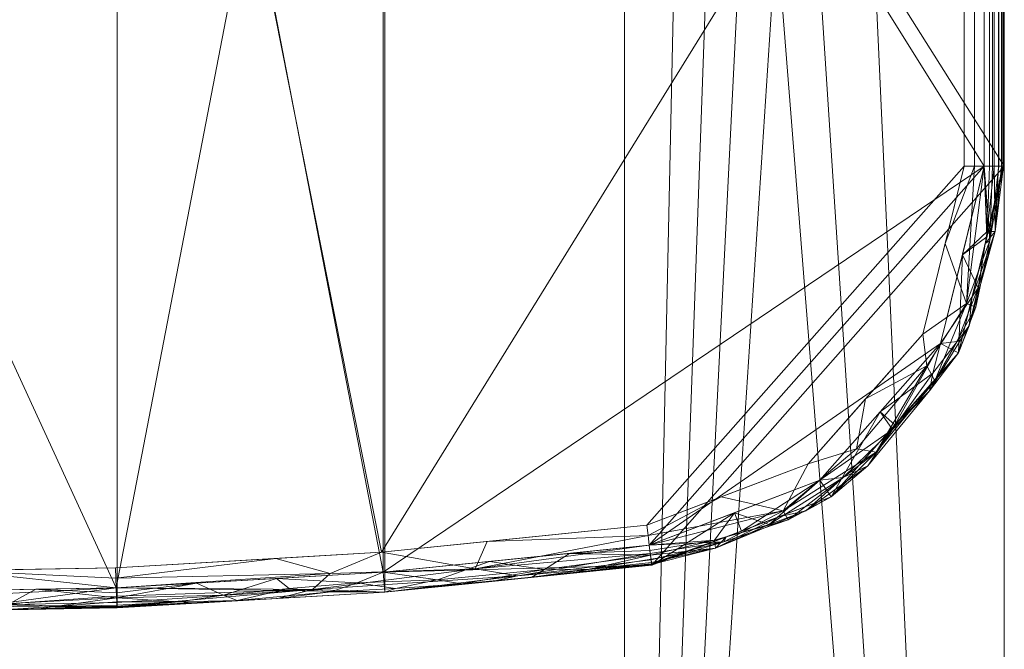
# Model space of a CAD drawing. Header units: millimetres. Extents: x -193 to 193, y -736 to 0.
# Tile 16 of 19: x 69 to 191, y -186 to -107. Entities that reach past the tile are written whole.
import ezdxf

# ---------------------------------------------------------------- set-up
doc = ezdxf.new("R2010")
doc.units = ezdxf.units.MM
doc.layers.add('M-520-M_DRAINAGE_FW', color=2, linetype='Continuous', lineweight=30)

# ---------------------------------------------------------------- blocks, each defined once
blk = doc.blocks.new('AmericanStandard_WCOnePiece_Signature__CCAS1880-002A410C0_ - Signature One-Piece Toilet-4677-3D View 1')
at = {"layer": 'M-520-M_DRAINAGE_FW', "lineweight": 9}
mesh = blk.add_polyface(dxfattribs=at)
corners = [(-191.28, -56.4, 400), (-185.56, -33.19, 400), (-169.73, -15.29, 400), (-147.39, -6.78, 400), (-114.17, -3.41, 400), (-80.83, -1.47, 400), (0, 0, 400), (80.83, -1.47, 400), (114.17, -3.41, 400), (147.39, -6.78, 400), (169.73, -15.29, 400), (185.56, -33.19, 400), (191.28, -56.4, 400), (191.28, -125.6, 400), (185.56, -148.81, 400), (169.73, -166.71, 400), (147.39, -175.22, 400), (114.17, -178.59, 400), (80.83, -180.53, 400), (0, -182, 400), (-80.83, -180.53, 400), (-114.17, -178.59, 400), (-147.39, -175.22, 400), (-169.73, -166.71, 400), (-185.56, -148.81, 400), (-191.28, -125.6, 400)]
mesh.append_faces([[corners[k] for k in face] for face in [(11, 9, 10)]], dxfattribs={"vtx0": -1})
mesh.append_faces([[corners[k] for k in face] for face in [(13, 8, 12)]], dxfattribs={"vtx0": -1, "vtx1": -1})
mesh.append_faces([[corners[k] for k in face] for face in [(4, 20, 21), (6, 19, 20), (12, 8, 9, 11), (7, 18, 19, 6)]], dxfattribs={"vtx0": -1, "vtx2": -1})
mesh.append_faces([[corners[k] for k in face] for face in [(0, 3, 4, 21), (13, 16, 17, 8)]], dxfattribs={"vtx0": -1, "vtx2": -1, "vtx3": -1})
mesh.append_faces([[corners[k] for k in face] for face in [(20, 4, 5, 6)]], dxfattribs={"vtx0": -1, "vtx3": -1})
mesh.append_faces([[corners[k] for k in face] for face in [(24, 25, 22, 23)]], dxfattribs={"vtx1": -1})
mesh.append_faces([[corners[k] for k in face] for face in [(25, 0, 21, 22), (7, 8, 17, 18)]], dxfattribs={"vtx1": -1, "vtx3": -1})
mesh.append_faces([[corners[k] for k in face] for face in [(1, 2, 3, 0)]], dxfattribs={"vtx2": -1})
mesh.append_faces([[corners[k] for k in face] for face in [(13, 14, 15, 16)]], dxfattribs={"vtx3": -1})
mesh = blk.add_polyface(dxfattribs=at)
corners = [(-191.28, -56.4, 400), (-191.28, -453.5, 400), (-185.39, -520.4, 400), (-167.89, -585.23, 400), (-139.33, -646, 400), (-118.62, -674.66, 400), (-92.63, -698.63, 400), (-62.39, -716.96, 400), (-21.42, -729.48, 400), (21.42, -729.48, 400), (62.39, -716.96, 400), (92.63, -698.63, 400), (118.62, -674.66, 400), (139.33, -646, 400), (167.89, -585.23, 400), (185.39, -520.4, 400), (191.28, -453.5, 400), (191.28, -56.4, 400), (185.56, -33.19, 400), (169.73, -15.29, 400), (147.39, -6.78, 400), (114.17, -3.41, 400), (80.83, -1.47, 400), (0, 0, 400), (-80.83, -1.47, 400), (-114.17, -3.41, 400), (-147.39, -6.78, 400), (-169.73, -15.29, 400), (-185.56, -33.19, 400)]
mesh.append_faces([[corners[k] for k in face] for face in [(10, 8, 9)]], dxfattribs={"vtx0": -1})
mesh.append_faces([[corners[k] for k in face] for face in [(12, 5, 6, 11)]], dxfattribs={"vtx0": -1, "vtx2": -1})
mesh.append_faces([[corners[k] for k in face] for face in [(0, 24, 25, 26), (17, 21, 22, 23), (14, 2, 3, 4), (10, 6, 7, 8)]], dxfattribs={"vtx0": -1, "vtx3": -1})
mesh.append_faces([[corners[k] for k in face] for face in [(28, 0, 26, 27)]], dxfattribs={"vtx1": -1})
mesh.append_faces([[corners[k] for k in face] for face in [(20, 21, 17), (14, 15, 2), (10, 11, 6), (12, 13, 5)]], dxfattribs={"vtx1": -1, "vtx2": -1})
mesh.append_faces([[corners[k] for k in face] for face in [(16, 17, 23, 1)]], dxfattribs={"vtx1": -1, "vtx2": -1, "vtx3": -1})
mesh.append_faces([[corners[k] for k in face] for face in [(23, 24, 0, 1), (4, 5, 13, 14), (15, 16, 1, 2)]], dxfattribs={"vtx1": -1, "vtx3": -1})
mesh.append_faces([[corners[k] for k in face] for face in [(18, 19, 20, 17)]], dxfattribs={"vtx2": -1})
mesh = blk.add_polyface(dxfattribs=at)
corners = [(-147.09, -9.26, 632.5), (-113.97, -5.9, 632.5), (-80.74, -3.97, 632.5), (0, -2.5, 632.5), (80.74, -3.97, 632.5), (113.97, -5.9, 632.5), (147.09, -9.26, 632.5), (168.31, -17.34, 632.5), (183.35, -34.35, 632.5), (188.78, -56.4, 632.5), (188.78, -125.6, 632.5), (183.35, -147.65, 632.5), (168.31, -164.66, 632.5), (147.09, -172.74, 632.5), (113.97, -176.1, 632.5), (80.74, -178.03, 632.5), (0, -179.5, 632.5), (-80.74, -178.03, 632.5), (-113.97, -176.1, 632.5), (-147.09, -172.74, 632.5), (-168.31, -164.66, 632.5), (-183.35, -147.65, 632.5), (-188.78, -125.6, 632.5), (-188.78, -56.4, 632.5), (-183.35, -34.35, 632.5), (-168.31, -17.34, 632.5)]
mesh.append_faces([[corners[k] for k in face] for face in [(0, 23, 24, 25)]], dxfattribs={"vtx0": -1})
mesh.append_faces([[corners[k] for k in face] for face in [(4, 16, 3)]], dxfattribs={"vtx0": -1, "vtx1": -1})
mesh.append_faces([[corners[k] for k in face] for face in [(1, 22, 23, 0), (18, 1, 2, 17), (3, 16, 17, 2)]], dxfattribs={"vtx0": -1, "vtx2": -1})
mesh.append_faces([[corners[k] for k in face] for face in [(12, 13, 11)]], dxfattribs={"vtx1": -1})
mesh.append_faces([[corners[k] for k in face] for face in [(18, 19, 22, 1), (14, 15, 5, 10)]], dxfattribs={"vtx1": -1, "vtx2": -1, "vtx3": -1})
mesh.append_faces([[corners[k] for k in face] for face in [(15, 16, 4, 5), (5, 6, 9, 10), (13, 14, 10, 11)]], dxfattribs={"vtx1": -1, "vtx3": -1})
mesh.append_faces([[corners[k] for k in face] for face in [(19, 20, 21, 22), (6, 7, 8, 9)]], dxfattribs={"vtx3": -1})
mesh = blk.add_polyface(dxfattribs=at)
corners = [(-188.78, -56.4, 632.5), (-188.78, -125.6, 632.5), (-183.35, -147.65, 632.5), (-168.31, -164.66, 632.5), (-147.09, -172.74, 632.5), (-113.97, -176.1, 632.5), (-80.74, -178.03, 632.5), (0, -179.5, 632.5), (80.74, -178.03, 632.5), (113.97, -176.1, 632.5), (147.09, -172.74, 632.5), (168.31, -164.66, 632.5), (183.35, -147.65, 632.5), (188.78, -125.6, 632.5), (188.78, -56.4, 632.5), (183.35, -34.35, 632.5), (168.31, -17.34, 632.5), (147.09, -9.26, 632.5), (113.97, -5.9, 632.5), (80.74, -3.97, 632.5), (0, -2.5, 632.5), (-80.74, -3.97, 632.5), (-113.97, -5.9, 632.5), (-147.09, -9.26, 632.5), (-168.31, -17.34, 632.5), (-183.35, -34.35, 632.5)]
mesh.append_faces([[corners[k] for k in face] for face in [(4, 1, 2, 3)]], dxfattribs={"vtx0": -1})
mesh.append_faces([[corners[k] for k in face] for face in [(14, 18, 13), (8, 20, 7)]], dxfattribs={"vtx0": -1, "vtx1": -1})
mesh.append_faces([[corners[k] for k in face] for face in [(5, 22, 1, 4)]], dxfattribs={"vtx0": -1, "vtx1": -1, "vtx2": -1})
mesh.append_faces([[corners[k] for k in face] for face in [(22, 5, 6, 21)]], dxfattribs={"vtx0": -1, "vtx2": -1})
mesh.append_faces([[corners[k] for k in face] for face in [(16, 17, 15)]], dxfattribs={"vtx1": -1})
mesh.append_faces([[corners[k] for k in face] for face in [(18, 19, 9)]], dxfattribs={"vtx1": -1, "vtx2": -1})
mesh.append_faces([[corners[k] for k in face] for face in [(9, 10, 13, 18)]], dxfattribs={"vtx1": -1, "vtx2": -1, "vtx3": -1})
mesh.append_faces([[corners[k] for k in face] for face in [(22, 23, 0, 1), (20, 21, 6, 7), (19, 20, 8, 9), (17, 18, 14, 15)]], dxfattribs={"vtx1": -1, "vtx3": -1})
mesh.append_faces([[corners[k] for k in face] for face in [(23, 24, 25, 0), (10, 11, 12, 13)]], dxfattribs={"vtx3": -1})
mesh = blk.add_polyface(dxfattribs=at)
corners = [(186.28, -56.4, 649.86), (181.14, -35.51, 649.86), (166.88, -19.4, 649.86), (146.78, -11.74, 649.86), (113.77, -8.39, 649.86), (80.65, -6.47, 649.86), (0, -5, 649.86), (-80.65, -6.47, 649.86), (-113.77, -8.39, 649.86), (-146.78, -11.74, 649.86), (-166.88, -19.4, 649.86), (-181.14, -35.51, 649.86), (-186.28, -56.4, 649.86), (-186.28, -125.6, 649.86), (-181.14, -146.49, 649.86), (-166.88, -162.6, 649.86), (-146.78, -170.26, 649.86), (-113.77, -173.61, 649.86), (-80.65, -175.53, 649.86), (0, -177, 649.86), (80.65, -175.53, 649.86), (113.77, -173.61, 649.86), (146.78, -170.26, 649.86), (166.88, -162.6, 649.86), (181.14, -146.49, 649.86), (186.28, -125.6, 649.86)]
mesh.append_faces([[corners[k] for k in face] for face in [(11, 9, 10)]], dxfattribs={"vtx0": -1})
mesh.append_faces([[corners[k] for k in face] for face in [(13, 8, 12)]], dxfattribs={"vtx0": -1, "vtx1": -1})
mesh.append_faces([[corners[k] for k in face] for face in [(19, 5, 6, 18), (12, 8, 9, 11), (18, 6, 7)]], dxfattribs={"vtx0": -1, "vtx2": -1})
mesh.append_faces([[corners[k] for k in face] for face in [(13, 16, 17, 8)]], dxfattribs={"vtx0": -1, "vtx2": -1, "vtx3": -1})
mesh.append_faces([[corners[k] for k in face] for face in [(5, 19, 20, 21)]], dxfattribs={"vtx0": -1, "vtx3": -1})
mesh.append_faces([[corners[k] for k in face] for face in [(24, 25, 22, 23)]], dxfattribs={"vtx1": -1})
mesh.append_faces([[corners[k] for k in face] for face in [(3, 4, 0)]], dxfattribs={"vtx1": -1, "vtx2": -1})
mesh.append_faces([[corners[k] for k in face] for face in [(4, 5, 21, 0)]], dxfattribs={"vtx1": -1, "vtx2": -1, "vtx3": -1})
mesh.append_faces([[corners[k] for k in face] for face in [(25, 0, 21, 22), (7, 8, 17, 18)]], dxfattribs={"vtx1": -1, "vtx3": -1})
mesh.append_faces([[corners[k] for k in face] for face in [(1, 2, 3, 0)]], dxfattribs={"vtx2": -1})
mesh.append_faces([[corners[k] for k in face] for face in [(13, 14, 15, 16)]], dxfattribs={"vtx3": -1})
mesh = blk.add_polyface(dxfattribs=at)
corners = [(144, -386.41), (139.56, -436.77), (126.39, -485.58), (104.89, -531.33), (79.97, -562.42), (46.97, -584.75), (16.13, -594.18), (-16.13, -594.18), (-46.97, -584.75), (-79.97, -562.42), (-104.89, -531.33), (-126.39, -485.58), (-139.56, -436.77), (-144, -386.41), (-144, -105.52), (-50, -105.52), (-50, -47.75), (50, -47.75), (50, -105.52), (144, -105.52)]
mesh.append_faces([[corners[k] for k in face] for face in [(15, 13, 14), (8, 6, 7)]], dxfattribs={"vtx0": -1})
mesh.append_faces([[corners[k] for k in face] for face in [(0, 15, 18, 19)]], dxfattribs={"vtx0": -1, "vtx1": -1})
mesh.append_faces([[corners[k] for k in face] for face in [(13, 15, 0, 12)]], dxfattribs={"vtx0": -1, "vtx1": -1, "vtx2": -1})
mesh.append_faces([[corners[k] for k in face] for face in [(11, 2, 3, 10), (2, 11, 12)]], dxfattribs={"vtx0": -1, "vtx2": -1})
mesh.append_faces([[corners[k] for k in face] for face in [(12, 0, 1, 2)]], dxfattribs={"vtx0": -1, "vtx3": -1})
mesh.append_faces([[corners[k] for k in face] for face in [(17, 18, 15, 16)]], dxfattribs={"vtx1": -1})
mesh.append_faces([[corners[k] for k in face] for face in [(3, 4, 10)]], dxfattribs={"vtx1": -1, "vtx2": -1})
mesh.append_faces([[corners[k] for k in face] for face in [(4, 5, 9, 10), (5, 6, 8, 9)]], dxfattribs={"vtx1": -1, "vtx3": -1})
mesh = blk.add_polyface(dxfattribs=at)
corners = [(191.28, -56.4, 400), (191.28, -453.5, 400), (144, -386.41), (144, -105.52), (150.12, -102.81, 51.77), (154.2, -101.18, 86.26), (158.27, -99.93, 120.76), (162.91, -96.49, 159.95), (167.46, -88.65, 198.5), (173.88, -72.57, 252.79), (180.16, -53.13, 305.97)]
mesh.append_faces([[corners[k] for k in face] for face in [(4, 2, 3)]], dxfattribs={"vtx0": -1})
mesh.append_faces([[corners[k] for k in face] for face in [(1, 9, 0), (2, 7, 1)]], dxfattribs={"vtx0": -1, "vtx1": -1})
mesh.append_faces([[corners[k] for k in face] for face in [(1, 8, 9), (1, 7, 8), (2, 4, 5)]], dxfattribs={"vtx0": -1, "vtx2": -1})
mesh.append_faces([[corners[k] for k in face] for face in [(10, 0, 9)]], dxfattribs={"vtx1": -1})
mesh.append_faces([[corners[k] for k in face] for face in [(5, 6, 2), (6, 7, 2)]], dxfattribs={"vtx1": -1, "vtx2": -1})
mesh = blk.add_polyface(dxfattribs=at)
corners = [(191.28, -125.6, 645), (191.28, -56.4, 645), (191.11, -56.4, 646.29), (190.61, -56.4, 647.5), (189.81, -56.4, 648.53), (188.78, -56.4, 649.33), (187.57, -56.4, 649.83), (186.28, -56.4, 650), (186.28, -125.6, 650), (187.57, -125.6, 649.83), (188.78, -125.6, 649.33), (189.81, -125.6, 648.53), (190.61, -125.6, 647.5), (191.11, -125.6, 646.29)]
mesh.append_faces([[corners[k] for k in face] for face in [(13, 2, 3, 12)]], dxfattribs={"vtx0": -1, "vtx2": -1})
mesh.append_faces([[corners[k] for k in face] for face in [(1, 2, 13, 0)]], dxfattribs={"vtx1": -1})
mesh.append_faces([[corners[k] for k in face] for face in [(11, 12, 3, 4), (5, 6, 9, 10), (10, 11, 4, 5)]], dxfattribs={"vtx1": -1, "vtx3": -1})
mesh.append_faces([[corners[k] for k in face] for face in [(6, 7, 8, 9)]], dxfattribs={"vtx3": -1})
mesh = blk.add_polyface(dxfattribs=at)
corners = [(191.28, -125.6, 635), (191.19, -125.6, 634.35), (190.94, -125.6, 633.75), (190.55, -125.6, 633.23), (190.03, -125.6, 632.83), (189.42, -125.6, 632.58), (188.78, -125.6, 632.5), (188.78, -56.4, 632.5), (189.42, -56.4, 632.58), (190.03, -56.4, 632.83), (190.55, -56.4, 633.23), (190.94, -56.4, 633.75), (191.19, -56.4, 634.35), (191.28, -56.4, 635)]
mesh.append_faces([[corners[k] for k in face] for face in [(8, 9, 4, 5), (3, 4, 9, 10), (11, 12, 1, 2), (2, 3, 10, 11)]], dxfattribs={"vtx1": -1, "vtx3": -1})
mesh.append_faces([[corners[k] for k in face] for face in [(6, 7, 8, 5)]], dxfattribs={"vtx2": -1})
mesh.append_faces([[corners[k] for k in face] for face in [(12, 13, 0, 1)]], dxfattribs={"vtx3": -1})
mesh = blk.add_polyface(dxfattribs=at)
corners = [(191.28, -125.6, 400), (191.28, -56.4, 400), (188.78, -56.4, 632.5), (188.78, -125.6, 632.5)]
mesh.append_faces([[corners[k] for k in face] for face in [(2, 3, 0, 1)]])
mesh = blk.add_polyface(dxfattribs=at)
corners = [(191.28, -125.6, 645), (191.28, -125.6, 635), (191.28, -56.4, 635), (191.28, -56.4, 645)]
mesh.append_faces([[corners[k] for k in face] for face in [(0, 1, 2, 3)]])
mesh = blk.add_polyface(dxfattribs=at)
corners = [(147.39, -175.22, 645), (169.73, -166.71, 645), (185.56, -148.81, 645), (191.28, -125.6, 645), (191.11, -125.6, 646.29), (190.61, -125.6, 647.5), (189.81, -125.6, 648.53), (188.78, -125.6, 649.33), (187.57, -125.6, 649.83), (186.28, -125.6, 650), (181.14, -146.49, 650), (166.88, -162.6, 650), (146.78, -170.26, 650), (146.94, -171.54, 649.83), (147.09, -172.74, 649.33), (147.21, -173.77, 648.53), (147.31, -174.56, 647.5), (147.37, -175.05, 646.29), (163.77, -168.47, 648.65), (186.58, -142.68, 648.65), (156.65, -171.7, 645), (188.91, -135.21, 645), (156.04, -166.73, 650), (183.91, -135.21, 650), (156.35, -172.31, 647.88), (189.48, -134.85, 647.88), (164.38, -169.57, 646.78), (175.32, -161.15, 647.68), (187.75, -143.14, 646.78), (182.62, -152.28, 647.71), (174.01, -154.54, 650), (172.88, -160.76, 649.45), (181.62, -150.42, 649.41), (177.65, -157.76, 645)]
mesh.append_faces([[corners[k] for k in face] for face in [(13, 22, 12)]], dxfattribs={"vtx0": -1})
mesh.append_faces([[corners[k] for k in face] for face in [(6, 25, 5), (21, 28, 2), (7, 25, 6), (10, 19, 23), (17, 24, 16), (11, 31, 30), (30, 32, 10)]], dxfattribs={"vtx0": -1, "vtx1": -1})
mesh.append_faces([[corners[k] for k in face] for face in [(30, 31, 32), (18, 24, 26), (20, 24, 17), (18, 22, 13), (29, 2, 28), (31, 18, 27), (14, 24, 18), (25, 28, 21), (19, 10, 32), (27, 26, 1), (23, 19, 8), (4, 25, 21), (28, 25, 19), (25, 7, 19), (20, 26, 24), (27, 18, 26), (29, 28, 19), (27, 33, 29), (29, 19, 32), (18, 31, 11), (32, 27, 29), (27, 32, 31)]], dxfattribs={"vtx0": -1, "vtx1": -1, "vtx2": -1})
mesh.append_faces([[corners[k] for k in face] for face in [(18, 13, 14), (24, 14, 15), (24, 15, 16), (26, 20, 1), (27, 1, 33)]], dxfattribs={"vtx0": -1, "vtx2": -1})
mesh.append_faces([[corners[k] for k in face] for face in [(11, 22, 18), (33, 2, 29), (4, 5, 25), (7, 8, 19)]], dxfattribs={"vtx1": -1, "vtx2": -1})
mesh.append_faces([[corners[k] for k in face] for face in [(17, 0, 20), (8, 9, 23), (21, 3, 4)]], dxfattribs={"vtx2": -1})
mesh = blk.add_polyface(dxfattribs=at)
corners = [(147.39, -175.22, 635), (147.38, -175.14, 634.35), (147.35, -174.89, 633.75), (147.3, -174.49, 633.23), (147.24, -173.98, 632.83), (147.17, -173.38, 632.58), (147.09, -172.74, 632.5), (168.31, -164.66, 632.5), (183.35, -147.65, 632.5), (188.78, -125.6, 632.5), (189.42, -125.6, 632.58), (190.03, -125.6, 632.83), (190.55, -125.6, 633.23), (190.94, -125.6, 633.75), (191.19, -125.6, 634.35), (191.28, -125.6, 635), (185.56, -148.81, 635), (169.73, -166.71, 635), (161.99, -170.16, 633.12), (188.04, -140.71, 633.12), (156.65, -171.7, 635), (188.91, -135.21, 635), (157.7, -168.7, 632.5), (186.06, -136.62, 632.5), (155.31, -173.09, 633.53), (190.13, -133.71, 633.53), (155.2, -172.11, 632.73), (189.15, -133.72, 632.73), (163.19, -169.2, 635), (166.56, -168.46, 633.93), (177.65, -157.76, 635), (171.2, -164.33, 632.96), (181.96, -153.54, 633.33), (174.31, -162.85, 633.98), (175.83, -156.15, 632.5), (187.24, -142.01, 635), (186.91, -145.44, 633.93), (185.39, -147.39, 633.17), (182.36, -151.34, 632.7), (177.37, -158.34, 632.82)]
mesh.append_faces([[corners[k] for k in face] for face in [(16, 36, 35), (6, 26, 5), (20, 24, 28), (9, 27, 23), (7, 18, 22), (10, 27, 9), (12, 25, 11), (3, 24, 2), (14, 25, 13), (17, 33, 30)]], dxfattribs={"vtx0": -1, "vtx1": -1})
mesh.append_faces([[corners[k] for k in face] for face in [(18, 24, 26), (22, 18, 26), (26, 24, 4), (29, 24, 18), (7, 31, 18), (25, 19, 27), (19, 25, 36), (19, 23, 27), (11, 25, 27), (1, 24, 20), (25, 14, 21), (28, 24, 29), (33, 17, 29), (29, 18, 31), (36, 37, 19), (8, 37, 38), (33, 32, 30), (38, 39, 34), (29, 31, 33), (33, 31, 39), (35, 36, 25), (16, 32, 36), (37, 36, 32), (38, 37, 32), (8, 19, 37), (39, 38, 32), (33, 39, 32), (39, 31, 7)]], dxfattribs={"vtx0": -1, "vtx1": -1, "vtx2": -1})
mesh.append_faces([[corners[k] for k in face] for face in [(26, 4, 5), (26, 6, 22), (24, 3, 4), (19, 8, 23), (25, 12, 13)]], dxfattribs={"vtx0": -1, "vtx2": -1})
mesh.append_faces([[corners[k] for k in face] for face in [(1, 2, 24), (10, 11, 27), (21, 35, 25), (16, 30, 32), (17, 28, 29), (7, 34, 39), (34, 8, 38)]], dxfattribs={"vtx1": -1, "vtx2": -1})
mesh.append_faces([[corners[k] for k in face] for face in [(20, 0, 1), (14, 15, 21)]], dxfattribs={"vtx2": -1})
mesh = blk.add_polyface(dxfattribs=at)
corners = [(147.39, -175.22, 400), (169.73, -166.71, 400), (185.56, -148.81, 400), (191.28, -125.6, 400), (188.78, -125.6, 632.5), (183.35, -147.65, 632.5), (168.31, -164.66, 632.5), (147.09, -172.74, 632.5), (189.11, -134.4, 400), (186.06, -136.62, 632.5), (177.65, -157.76, 400), (175.83, -156.15, 632.5), (158.56, -170.97, 400), (157.7, -168.7, 632.5)]
mesh.append_faces([[corners[k] for k in face] for face in [(0, 13, 7), (4, 8, 3)]], dxfattribs={"vtx0": -1})
mesh.append_faces([[corners[k] for k in face] for face in [(1, 6, 12)]], dxfattribs={"vtx0": -1, "vtx1": -1})
mesh.append_faces([[corners[k] for k in face] for face in [(2, 9, 5), (8, 4, 9), (1, 11, 6), (12, 6, 13), (10, 5, 11), (11, 1, 10)]], dxfattribs={"vtx0": -1, "vtx2": -1})
mesh.append_faces([[corners[k] for k in face] for face in [(2, 8, 9), (0, 12, 13), (10, 2, 5)]], dxfattribs={"vtx1": -1, "vtx2": -1})
mesh = blk.add_polyface(dxfattribs=at)
corners = [(147.39, -175.22, 645), (147.39, -175.22, 635), (169.73, -166.71, 635), (185.56, -148.81, 635), (191.28, -125.6, 635), (191.28, -125.6, 645), (185.56, -148.81, 645), (169.73, -166.71, 645), (161.67, -169.78, 645), (158.56, -170.97, 635), (177.65, -157.76, 645), (177.65, -157.76, 635), (187.62, -140.44, 635), (188.42, -137.2, 645)]
mesh.append_faces([[corners[k] for k in face] for face in [(9, 0, 1)]], dxfattribs={"vtx0": -1})
mesh.append_faces([[corners[k] for k in face] for face in [(2, 8, 9), (0, 9, 8), (6, 12, 13), (12, 6, 3), (4, 13, 12)]], dxfattribs={"vtx0": -1, "vtx1": -1})
mesh.append_faces([[corners[k] for k in face] for face in [(2, 7, 8)]], dxfattribs={"vtx0": -1, "vtx2": -1})
mesh.append_faces([[corners[k] for k in face] for face in [(6, 10, 11, 3), (2, 11, 10, 7)]], dxfattribs={"vtx1": -1, "vtx3": -1})
mesh.append_faces([[corners[k] for k in face] for face in [(4, 5, 13)]], dxfattribs={"vtx2": -1})
mesh = blk.add_polyface(dxfattribs=at)
corners = [(80.83, -180.53, 645), (114.17, -178.59, 645), (147.39, -175.22, 645), (147.37, -175.05, 646.29), (147.31, -174.56, 647.5), (147.21, -173.77, 648.53), (147.09, -172.74, 649.33), (146.94, -171.54, 649.83), (146.78, -170.26, 650), (113.77, -173.61, 650), (80.65, -175.53, 650), (80.7, -176.82, 649.83), (80.74, -178.03, 649.33), (80.78, -179.06, 648.53), (80.81, -179.86, 647.5), (80.82, -180.36, 646.29), (105.18, -178.23, 648.03), (125.4, -175.66, 648.96), (100.61, -174.37, 650), (100.8, -179.37, 645), (127.5, -177.24, 645), (126.89, -172.28, 650), (107.37, -176.24, 649.52), (130.73, -176.56, 647.24)]
mesh.append_faces([[corners[k] for k in face] for face in [(15, 16, 14), (5, 23, 4), (13, 16, 12), (1, 16, 19)]], dxfattribs={"vtx0": -1, "vtx1": -1})
mesh.append_faces([[corners[k] for k in face] for face in [(22, 17, 9), (15, 19, 16), (12, 16, 22), (17, 23, 5), (16, 1, 23), (22, 18, 11), (17, 7, 21), (16, 23, 17), (17, 22, 16), (3, 23, 20)]], dxfattribs={"vtx0": -1, "vtx1": -1, "vtx2": -1})
mesh.append_faces([[corners[k] for k in face] for face in [(16, 13, 14), (17, 6, 7), (23, 1, 20), (17, 5, 6)]], dxfattribs={"vtx0": -1, "vtx2": -1})
mesh.append_faces([[corners[k] for k in face] for face in [(10, 11, 18)]], dxfattribs={"vtx1": -1})
mesh.append_faces([[corners[k] for k in face] for face in [(9, 18, 22), (11, 12, 22), (3, 4, 23), (21, 9, 17)]], dxfattribs={"vtx1": -1, "vtx2": -1})
mesh.append_faces([[corners[k] for k in face] for face in [(15, 0, 19), (7, 8, 21), (20, 2, 3)]], dxfattribs={"vtx2": -1})
mesh = blk.add_polyface(dxfattribs=at)
corners = [(80.83, -180.53, 635), (80.83, -180.44, 634.35), (80.82, -180.19, 633.75), (80.8, -179.79, 633.23), (80.79, -179.28, 632.83), (80.76, -178.67, 632.58), (80.74, -178.03, 632.5), (113.97, -176.1, 632.5), (147.09, -172.74, 632.5), (147.17, -173.38, 632.58), (147.24, -173.98, 632.83), (147.3, -174.49, 633.23), (147.35, -174.89, 633.75), (147.38, -175.14, 634.35), (147.39, -175.22, 635), (114.17, -178.59, 635), (100.7, -176.87, 632.5), (100.8, -179.37, 635), (127.19, -174.76, 632.5), (127.5, -177.24, 635), (94.09, -178.96, 633.02), (134.05, -175.77, 633.02), (90.81, -179.95, 635), (137.45, -176.23, 635), (107.44, -178.53, 633.41), (120.71, -177.06, 633.02), (95.8, -179.62, 633.98), (132.47, -176.7, 633.98), (123.69, -177.52, 633.92), (115.49, -178.12, 633.7), (88.58, -179.77, 633.59), (139.62, -175.7, 633.59), (90.72, -177.45, 632.5), (137.14, -173.75, 632.5), (102.25, -178.11, 632.79), (110.73, -177.42, 632.74)]
mesh.append_faces([[corners[k] for k in face] for face in [(32, 5, 6)]], dxfattribs={"vtx0": -1})
mesh.append_faces([[corners[k] for k in face] for face in [(11, 31, 10), (19, 27, 23), (3, 30, 2)]], dxfattribs={"vtx0": -1, "vtx1": -1})
mesh.append_faces([[corners[k] for k in face] for face in [(21, 27, 28), (26, 20, 34), (30, 4, 20), (22, 1, 30), (32, 20, 4), (26, 24, 17), (34, 35, 24), (34, 16, 35), (20, 26, 30), (13, 23, 31), (29, 25, 28), (10, 21, 33), (25, 18, 21), (16, 34, 20), (25, 21, 28), (31, 23, 27), (27, 19, 28), (31, 27, 21), (29, 24, 35), (28, 15, 29), (15, 24, 29), (22, 30, 26), (31, 21, 10), (26, 34, 24), (7, 25, 35), (29, 35, 25)]], dxfattribs={"vtx0": -1, "vtx1": -1, "vtx2": -1})
mesh.append_faces([[corners[k] for k in face] for face in [(33, 9, 10), (25, 7, 18), (24, 15, 17), (31, 11, 12), (35, 16, 7), (31, 12, 13), (21, 18, 33)]], dxfattribs={"vtx0": -1, "vtx2": -1})
mesh.append_faces([[corners[k] for k in face] for face in [(8, 9, 33)]], dxfattribs={"vtx1": -1})
mesh.append_faces([[corners[k] for k in face] for face in [(3, 4, 30), (17, 22, 26), (1, 2, 30), (19, 15, 28), (4, 5, 32), (32, 16, 20)]], dxfattribs={"vtx1": -1, "vtx2": -1})
mesh.append_faces([[corners[k] for k in face] for face in [(13, 14, 23), (22, 0, 1)]], dxfattribs={"vtx2": -1})
mesh = blk.add_polyface(dxfattribs=at)
corners = [(80.83, -180.53, 400), (114.17, -178.59, 400), (147.39, -175.22, 400), (147.09, -172.74, 632.5), (113.97, -176.1, 632.5), (80.74, -178.03, 632.5)]
mesh.append_faces([[corners[k] for k in face] for face in [(1, 5, 0)]], dxfattribs={"vtx0": -1})
mesh.append_faces([[corners[k] for k in face] for face in [(2, 4, 1), (5, 1, 4)]], dxfattribs={"vtx0": -1, "vtx1": -1})
mesh.append_faces([[corners[k] for k in face] for face in [(3, 4, 2)]], dxfattribs={"vtx1": -1})
mesh = blk.add_polyface(dxfattribs=at)
corners = [(80.83, -180.53, 645), (80.83, -180.53, 635), (114.17, -178.59, 635), (147.39, -175.22, 635), (147.39, -175.22, 645), (114.17, -178.59, 645)]
mesh.append_faces([[corners[k] for k in face] for face in [(3, 4, 5, 2)]], dxfattribs={"vtx2": -1})
mesh.append_faces([[corners[k] for k in face] for face in [(5, 0, 1, 2)]], dxfattribs={"vtx3": -1})
mesh = blk.add_polyface(dxfattribs=at)
corners = [(-80.83, -180.53, 645), (0, -182, 645), (80.83, -180.53, 645), (80.82, -180.36, 646.29), (80.81, -179.86, 647.5), (80.78, -179.06, 648.53), (80.74, -178.03, 649.33), (80.7, -176.82, 649.83), (80.65, -175.53, 650), (0, -177, 650), (-80.65, -175.53, 650), (-80.7, -176.82, 649.83), (-80.74, -178.03, 649.33), (-80.78, -179.06, 648.53), (-80.81, -179.86, 647.5), (-80.82, -180.36, 646.29), (-40.84, -181.26, 645), (-40.66, -176.26, 650), (40.66, -176.26, 650), (40.84, -181.26, 645), (-54.35, -180.31, 648.03), (54.17, -179.39, 648.96), (-60.65, -175.89, 650), (60.84, -180.89, 645), (-20.42, -180.49, 648.48), (20.33, -180.38, 648.59), (-50.66, -178.47, 649.56), (-32.97, -178.92, 649.5), (-20.33, -176.63, 650), (-37.13, -180.66, 648.03), (50.85, -180.99, 647.03), (20.42, -181.63, 645), (33.05, -181.25, 647.18), (36.99, -179.72, 648.98), (65.26, -180.17, 647.81), (-65.18, -178.85, 649.14), (-10.17, -178.93, 649.6), (0.08, -180.96, 648.06), (7.19, -179.15, 649.51), (20.33, -176.63, 650), (18.81, -181.52, 646.95), (-60.84, -180.89, 645), (60.65, -175.89, 650), (-20.42, -181.63, 645)]
mesh.append_faces([[corners[k] for k in face] for face in [(41, 15, 0)]], dxfattribs={"vtx0": -1})
mesh.append_faces([[corners[k] for k in face] for face in [(43, 29, 16), (1, 37, 43), (5, 34, 4), (13, 35, 12)]], dxfattribs={"vtx0": -1, "vtx1": -1})
mesh.append_faces([[corners[k] for k in face] for face in [(32, 19, 30), (17, 26, 27), (21, 30, 34), (41, 20, 14), (14, 20, 35), (25, 39, 38), (24, 27, 29), (42, 21, 6), (34, 6, 21), (22, 11, 35), (35, 20, 26), (25, 32, 33), (29, 43, 24), (36, 27, 24), (29, 27, 26), (37, 25, 38), (29, 26, 20), (20, 16, 29), (36, 28, 27), (23, 3, 34), (31, 32, 40), (33, 32, 30), (33, 30, 21), (32, 25, 40), (21, 18, 33), (25, 37, 40), (23, 34, 30), (22, 35, 26), (37, 36, 24), (38, 9, 36), (37, 24, 43), (37, 38, 36), (25, 33, 39), (1, 40, 37)]], dxfattribs={"vtx0": -1, "vtx1": -1, "vtx2": -1})
mesh.append_faces([[corners[k] for k in face] for face in [(35, 13, 14), (36, 9, 28), (40, 1, 31)]], dxfattribs={"vtx0": -1, "vtx2": -1})
mesh.append_faces([[corners[k] for k in face] for face in [(8, 42, 7), (10, 11, 22)]], dxfattribs={"vtx1": -1})
mesh.append_faces([[corners[k] for k in face] for face in [(11, 12, 35), (6, 7, 42), (31, 19, 32), (5, 6, 34), (19, 23, 30), (17, 22, 26), (3, 4, 34), (28, 17, 27), (18, 39, 33), (39, 9, 38), (14, 15, 41), (41, 16, 20), (42, 18, 21)]], dxfattribs={"vtx1": -1, "vtx2": -1})
mesh.append_faces([[corners[k] for k in face] for face in [(23, 2, 3)]], dxfattribs={"vtx2": -1})
mesh = blk.add_polyface(dxfattribs=at)
corners = [(-80.83, -180.53, 635), (-80.83, -180.44, 634.35), (-80.82, -180.19, 633.75), (-80.8, -179.79, 633.23), (-80.79, -179.28, 632.83), (-80.76, -178.67, 632.58), (-80.74, -178.03, 632.5), (0, -179.5, 632.5), (80.74, -178.03, 632.5), (80.76, -178.67, 632.58), (80.79, -179.28, 632.83), (80.8, -179.79, 633.23), (80.82, -180.19, 633.75), (80.83, -180.44, 634.35), (80.83, -180.53, 635), (0, -182, 635), (-40.75, -178.76, 632.5), (-40.42, -181.26, 635), (-60.84, -180.89, 635), (40.84, -181.26, 635), (40.37, -178.76, 632.5), (60.74, -178.39, 632.5), (-60.74, -178.39, 632.5), (60.84, -180.89, 635), (-67.59, -180.46, 633.48), (67.5, -180, 633.02), (-70.74, -178.21, 632.5), (70.83, -180.71, 635), (-50.63, -180.71, 633.26), (50.56, -180.66, 633.2), (-65.75, -179.55, 632.72), (-56.91, -179.85, 632.75), (-50.75, -178.57, 632.5), (-58.98, -180.7, 633.48), (65.84, -180.81, 633.98), (56.94, -181.02, 633.91), (50.84, -181.07, 635), (58.9, -180.23, 633.01), (-20.37, -179.13, 632.5), (-20.21, -181.63, 635), (20.18, -179.13, 632.5), (20.42, -181.63, 635), (73.05, -180.36, 633.59), (-73, -179.7, 632.93), (-35.9, -180.97, 633.23), (35.79, -180.99, 633.24), (-45.75, -180, 632.69), (45.85, -181.33, 634.04), (-10.11, -181.24, 633.23), (10.09, -181.24, 633.23), (43.18, -180.85, 633.24), (50.56, -178.58, 632.5), (46.56, -179.95, 632.68), (-43.27, -180.85, 633.24), (-39.5, -181.43, 633.98), (-30.31, -181.45, 635), (-25.27, -181.46, 633.65), (-32.18, -181.53, 633.95), (-30.56, -178.94, 632.5), (-25.47, -180.46, 632.76), (-16.63, -180.53, 632.75), (-10.19, -179.31, 632.5), (-17.72, -181.36, 633.42), (-10.1, -181.82, 635), (-12.49, -181.77, 634.04), (-3.77, -181.75, 633.92), (-0.51, -180.86, 632.9), (10.09, -179.32, 632.5), (39.11, -180.16, 632.71), (30.28, -178.95, 632.5), (25.24, -180.7, 632.89), (30.63, -181.44, 635), (25.53, -181.59, 633.89), (16.67, -181.69, 633.91), (10.21, -181.81, 635), (17.7, -181.01, 633.06), (5.11, -181.81, 634.05), (-70.83, -180.71, 635), (70.74, -178.21, 632.5), (-50.63, -181.08, 635)]
mesh.append_faces([[corners[k] for k in face] for face in [(1, 77, 0), (9, 78, 8)]], dxfattribs={"vtx0": -1})
mesh.append_faces([[corners[k] for k in face] for face in [(11, 42, 10), (3, 43, 2), (23, 34, 27), (67, 66, 7), (20, 68, 69), (55, 56, 39), (69, 70, 40), (17, 57, 55), (7, 66, 61), (39, 64, 63), (18, 33, 79)]], dxfattribs={"vtx0": -1, "vtx1": -1})
mesh.append_faces([[corners[k] for k in face] for face in [(33, 28, 79), (35, 36, 47), (17, 54, 57), (43, 5, 26), (28, 46, 53), (48, 64, 62), (43, 26, 30), (42, 27, 34), (27, 42, 13), (24, 30, 33), (30, 31, 33), (20, 52, 68), (76, 73, 74), (2, 24, 77), (51, 37, 52), (10, 25, 78), (28, 53, 54), (31, 32, 46), (25, 34, 37), (34, 35, 37), (29, 47, 50), (31, 30, 22), (43, 30, 24), (31, 28, 33), (54, 79, 28), (18, 24, 33), (35, 34, 23), (42, 34, 25), (35, 29, 37), (29, 52, 37), (21, 25, 37), (66, 65, 48), (42, 25, 10), (43, 24, 2), (44, 46, 16), (31, 46, 28), (45, 47, 19), (35, 47, 29), (57, 44, 56), (60, 61, 48), (70, 68, 45), (47, 45, 50), (52, 29, 50), (68, 50, 45), (46, 44, 53), (54, 53, 44), (54, 44, 57), (60, 62, 59), (58, 59, 44), (39, 56, 62), (56, 55, 57), (60, 59, 38), (44, 59, 56), (62, 60, 48), (63, 64, 65), (59, 62, 56), (64, 48, 65), (62, 64, 39), (48, 61, 66), (65, 66, 76), (66, 67, 49), (76, 66, 49), (50, 68, 52), (69, 68, 70), (73, 75, 72), (71, 72, 45), (40, 70, 75), (73, 72, 41), (45, 72, 70), (75, 73, 49), (75, 49, 67), (72, 75, 70), (65, 76, 15), (73, 76, 49)]], dxfattribs={"vtx0": -1, "vtx1": -1, "vtx2": -1})
mesh.append_faces([[corners[k] for k in face] for face in [(42, 11, 12), (78, 9, 10), (43, 3, 4), (31, 22, 32), (35, 23, 36), (42, 12, 13), (43, 4, 5), (44, 16, 58), (45, 19, 71), (37, 51, 21), (59, 58, 38), (60, 38, 61), (75, 67, 40), (72, 71, 41), (73, 41, 74), (77, 1, 2), (24, 18, 77), (25, 21, 78)]], dxfattribs={"vtx0": -1, "vtx2": -1})
mesh.append_faces([[corners[k] for k in face] for face in [(26, 22, 30), (32, 16, 46), (36, 19, 47), (17, 79, 54), (15, 63, 65), (20, 51, 52), (74, 15, 76)]], dxfattribs={"vtx1": -1, "vtx2": -1})
mesh.append_faces([[corners[k] for k in face] for face in [(5, 6, 26), (13, 14, 27)]], dxfattribs={"vtx2": -1})
mesh = blk.add_polyface(dxfattribs=at)
corners = [(-80.83, -180.53, 400), (0, -182, 400), (80.83, -180.53, 400), (80.74, -178.03, 632.5), (0, -179.5, 632.5), (-80.74, -178.03, 632.5)]
mesh.append_faces([[corners[k] for k in face] for face in [(1, 5, 0)]], dxfattribs={"vtx0": -1})
mesh.append_faces([[corners[k] for k in face] for face in [(2, 4, 1), (5, 1, 4)]], dxfattribs={"vtx0": -1, "vtx1": -1})
mesh.append_faces([[corners[k] for k in face] for face in [(3, 4, 2)]], dxfattribs={"vtx1": -1})
mesh = blk.add_polyface(dxfattribs=at)
corners = [(-80.83, -180.53, 645), (-80.83, -180.53, 635), (0, -182, 635), (80.83, -180.53, 635), (80.83, -180.53, 645), (0, -182, 645)]
mesh.append_faces([[corners[k] for k in face] for face in [(0, 1, 2, 5), (3, 4, 5, 2)]], dxfattribs={"vtx2": -1})

msp = doc.modelspace()

# ---------------------------------------------------------------- block references
at = {"layer": 'M-520-M_DRAINAGE_FW', "lineweight": 9}
msp.add_blockref('AmericanStandard_WCOnePiece_Signature__CCAS1880-002A410C0_ - Signature One-Piece Toilet-4677-3D View 1', (0, 0), dxfattribs=at)

doc.saveas('drawing.dxf')
